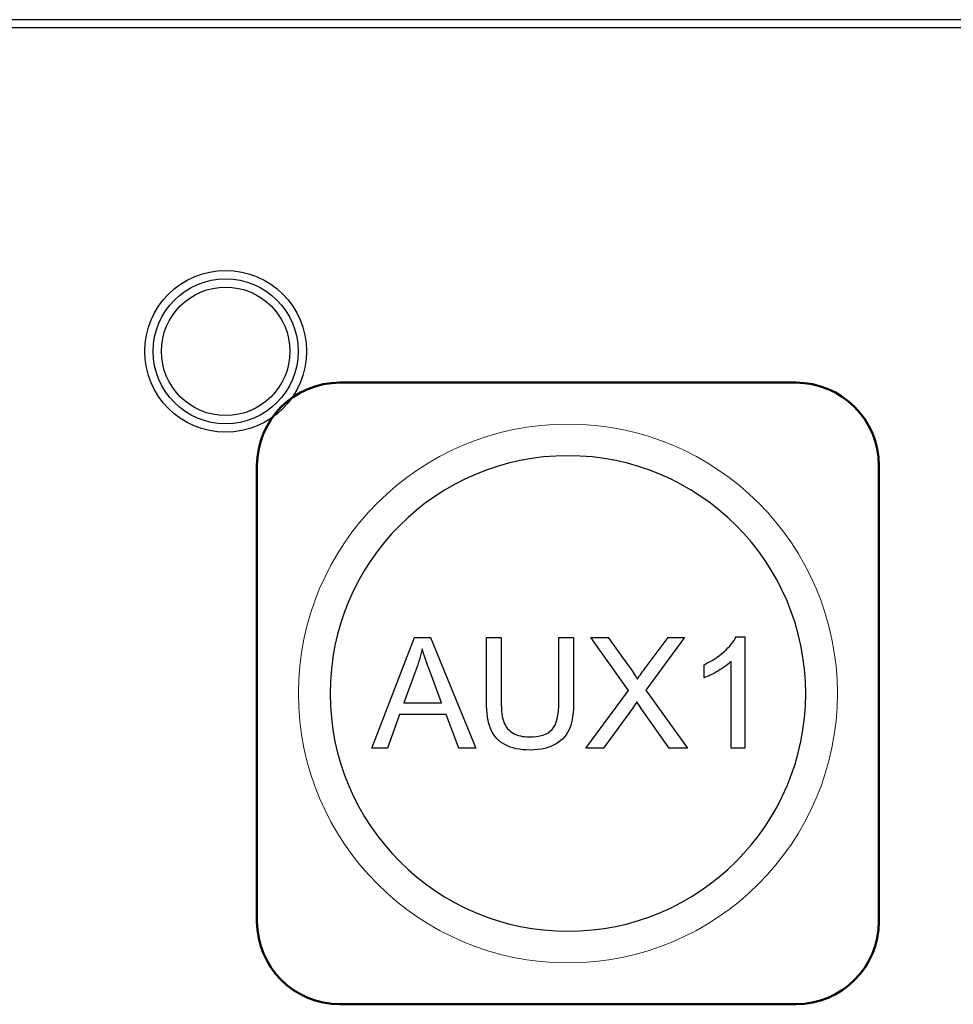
# Model space of a CAD drawing. Header units: millimetres. Extents: x 6964 to 8548, y -230 to 508.
# Tile 28 of 137: x 7329 to 7351, y -133 to -109. Entities that reach past the tile are written whole.
import ezdxf

# ---------------------------------------------------------------- set-up
doc = ezdxf.new("R2010")
doc.units = ezdxf.units.MM
doc.header["$LTSCALE"] = 3
doc.layers.add('layer 1', color=7, linetype='Continuous')

msp = doc.modelspace()

# ---------------------------------------------------------------- linework, layer by layer
at = {"linetype": 'Continuous', "lineweight": 30}
msp.add_line((7420.175, -109.33), (7059.322, -109.33), dxfattribs=at)
at = {"layer": 'layer 1'}
for points in [[(7420.175, -109.529), (7420.175, -109.529), (7059.322, -109.529), (7059.322, -109.529)], [(7337.296, -126.906), (7337.296, -126.906), (7338.322, -124.232), (7338.322, -124.232)], [(7338.322, -124.232), (7338.322, -124.232), (7338.711, -124.232), (7338.711, -124.232)], [(7338.711, -124.232), (7338.711, -124.232), (7339.8, -126.906), (7339.8, -126.906)], [(7340.062, -125.776), (7340.062, -125.776), (7340.062, -124.232), (7340.062, -124.232)], [(7340.062, -124.232), (7340.062, -124.232), (7340.417, -124.232), (7340.417, -124.232)], [(7340.417, -124.232), (7340.417, -124.232), (7340.417, -125.775), (7340.417, -125.775)], [(7341.806, -124.232), (7341.806, -124.232), (7342.161, -124.232), (7342.161, -124.232)], [(7341.806, -125.775), (7341.806, -125.775), (7341.806, -124.232), (7341.806, -124.232)], [(7342.161, -124.232), (7342.161, -124.232), (7342.161, -125.776), (7342.161, -125.776)], [(7343.488, -125.518), (7343.488, -125.518), (7342.578, -124.232), (7342.578, -124.232)], [(7342.578, -124.232), (7342.578, -124.232), (7342.999, -124.232), (7342.999, -124.232)], [(7342.999, -124.232), (7342.999, -124.232), (7343.487, -124.916), (7343.487, -124.916)], [(7344.834, -124.232), (7344.834, -124.232), (7343.905, -125.503), (7343.905, -125.503)], [(7343.912, -124.943), (7343.912, -124.943), (7344.446, -124.232), (7344.446, -124.232)], [(7344.446, -124.232), (7344.446, -124.232), (7344.834, -124.232), (7344.834, -124.232)], [(7345.789, -124.578), (7345.926, -124.455), (7346.024, -124.336), (7346.081, -124.22)], [(7346.081, -124.22), (7346.081, -124.22), (7346.293, -124.22), (7346.293, -124.22)], [(7346.293, -124.22), (7346.293, -124.22), (7346.293, -126.906), (7346.293, -126.906)], [(7338.506, -124.508), (7338.47, -124.682), (7338.421, -124.854), (7338.359, -125.023)], [(7338.698, -125.066), (7338.614, -124.841), (7338.551, -124.655), (7338.506, -124.508)], [(7345.307, -124.891), (7345.491, -124.806), (7345.651, -124.701), (7345.789, -124.578)], [(7343.487, -124.916), (7343.588, -125.058), (7343.658, -125.166), (7343.699, -125.241)], [(7343.699, -125.241), (7343.759, -125.148), (7343.83, -125.048), (7343.912, -124.943)], [(7345.307, -125.209), (7345.307, -125.209), (7345.307, -124.891), (7345.307, -124.891)], [(7345.964, -126.906), (7345.964, -126.906), (7345.964, -124.813), (7345.964, -124.813)], [(7338.359, -125.023), (7338.359, -125.023), (7338.066, -125.808), (7338.066, -125.808)], [(7338.977, -125.808), (7338.977, -125.808), (7338.698, -125.066), (7338.698, -125.066)], [(7342.455, -126.906), (7342.455, -126.906), (7343.488, -125.518), (7343.488, -125.518)], [(7343.905, -125.503), (7343.905, -125.503), (7344.905, -126.906), (7344.905, -126.906)], [(7338.066, -125.808), (7338.066, -125.808), (7338.977, -125.808), (7338.977, -125.808)], [(7340.164, -126.447), (7340.096, -126.283), (7340.062, -126.059), (7340.062, -125.776)], [(7340.417, -125.775), (7340.417, -126.008), (7340.439, -126.179), (7340.482, -126.289)], [(7341.641, -126.456), (7341.752, -126.338), (7341.806, -126.112), (7341.806, -125.775)], [(7342.161, -125.776), (7342.161, -126.045), (7342.131, -126.259), (7342.07, -126.417)], [(7343.686, -125.79), (7343.626, -125.88), (7343.584, -125.943), (7343.558, -125.978)], [(7343.795, -125.952), (7343.757, -125.898), (7343.72, -125.844), (7343.686, -125.79)], [(7337.962, -126.095), (7337.962, -126.095), (7337.672, -126.906), (7337.672, -126.906)], [(7339.088, -126.095), (7339.088, -126.095), (7337.962, -126.095), (7337.962, -126.095)], [(7339.397, -126.906), (7339.397, -126.906), (7339.088, -126.095), (7339.088, -126.095)], [(7343.558, -125.978), (7343.558, -125.978), (7342.88, -126.906), (7342.88, -126.906)], [(7344.47, -126.906), (7344.47, -126.906), (7343.795, -125.952), (7343.795, -125.952)], [(7340.482, -126.289), (7340.525, -126.399), (7340.598, -126.485), (7340.703, -126.544)], [(7340.505, -126.821), (7340.345, -126.735), (7340.232, -126.61), (7340.164, -126.447)], [(7342.07, -126.417), (7342.009, -126.574), (7341.9, -126.703), (7341.742, -126.802)], [(7337.672, -126.906), (7337.672, -126.906), (7337.296, -126.906), (7337.296, -126.906)], [(7339.8, -126.906), (7339.8, -126.906), (7339.397, -126.906), (7339.397, -126.906)], [(7342.88, -126.906), (7342.88, -126.906), (7342.455, -126.906), (7342.455, -126.906)], [(7344.905, -126.906), (7344.905, -126.906), (7344.47, -126.906), (7344.47, -126.906)], [(7346.293, -126.906), (7346.293, -126.906), (7345.964, -126.906), (7345.964, -126.906)]]:
    msp.add_open_spline(points, degree=3, dxfattribs=at)
for points, knots in [([(7335.72, -117.331), (7335.72, -116.254), (7334.846, -115.381), (7333.77, -115.381), (7333.77, -115.381), (7332.693, -115.381), (7331.82, -116.254), (7331.82, -117.331), (7331.82, -117.331), (7331.82, -118.408), (7332.693, -119.281), (7333.77, -119.281), (7333.77, -119.281), (7334.846, -119.281), (7335.72, -118.408), (7335.72, -117.331)], [0, 0, 0, 0, 0.2, 0.2, 0.2, 0.2, 0.4, 0.4, 0.4, 0.4, 0.6, 0.6, 0.6, 0.6, 1, 1, 1, 1]), ([(7335.52, -117.331), (7335.52, -116.364), (7334.736, -115.581), (7333.77, -115.581), (7333.77, -115.581), (7332.803, -115.581), (7332.02, -116.364), (7332.02, -117.331), (7332.02, -117.331), (7332.02, -118.297), (7332.803, -119.081), (7333.77, -119.081), (7333.77, -119.081), (7334.736, -119.081), (7335.52, -118.297), (7335.52, -117.331)], [0, 0, 0, 0, 0.2, 0.2, 0.2, 0.2, 0.4, 0.4, 0.4, 0.4, 0.6, 0.6, 0.6, 0.6, 1, 1, 1, 1]), ([(7335.32, -117.331), (7335.32, -116.475), (7334.626, -115.781), (7333.77, -115.781), (7333.77, -115.781), (7332.914, -115.781), (7332.22, -116.475), (7332.22, -117.331), (7332.22, -117.331), (7332.22, -118.187), (7332.914, -118.881), (7333.77, -118.881), (7333.77, -118.881), (7334.626, -118.881), (7335.32, -118.187), (7335.32, -117.331)], [0, 0, 0, 0, 0.2, 0.2, 0.2, 0.2, 0.4, 0.4, 0.4, 0.4, 0.6, 0.6, 0.6, 0.6, 1, 1, 1, 1]), ([(7345.964, -124.813), (7345.885, -124.889), (7345.781, -124.964), (7345.653, -125.04), (7345.653, -125.04), (7345.525, -125.115), (7345.409, -125.172), (7345.307, -125.209)], [0.2, 0.2, 0.2, 0.2, 0.3, 0.3, 0.3, 0.3, 0.4, 0.4, 0.4, 0.4]), ([(7340.703, -126.544), (7340.808, -126.603), (7340.936, -126.633), (7341.087, -126.633), (7341.087, -126.633), (7341.346, -126.633), (7341.531, -126.574), (7341.641, -126.456)], [0.7222222, 0.7222222, 0.7222222, 0.7222222, 0.7777778, 0.7777778, 0.7777778, 0.7777778, 0.8333333, 0.8333333, 0.8333333, 0.8333333]), ([(7341.742, -126.802), (7341.583, -126.901), (7341.376, -126.951), (7341.118, -126.951), (7341.118, -126.951), (7340.868, -126.951), (7340.663, -126.908), (7340.505, -126.821)], [0.2222222, 0.2222222, 0.2222222, 0.2222222, 0.2777778, 0.2777778, 0.2777778, 0.2777778, 0.3333333, 0.3333333, 0.3333333, 0.3333333])]:
    msp.add_open_spline(points, degree=3, knots=knots, dxfattribs=at)
at = {"layer": 'layer 1', "lineweight": 50}
for points in [[(7334.525, -120.085), (7334.525, -118.985), (7335.424, -118.086), (7336.524, -118.086)], [(7336.524, -118.086), (7336.524, -118.086), (7347.525, -118.086), (7347.525, -118.086)], [(7347.525, -118.086), (7348.625, -118.086), (7349.525, -118.985), (7349.525, -120.085)], [(7334.525, -131.086), (7334.525, -131.086), (7334.525, -120.085), (7334.525, -120.085)], [(7349.525, -120.085), (7349.525, -120.085), (7349.525, -131.086), (7349.525, -131.086)], [(7336.524, -133.086), (7335.424, -133.086), (7334.525, -132.186), (7334.525, -131.086)], [(7349.525, -131.086), (7349.525, -132.186), (7348.625, -133.086), (7347.525, -133.086)], [(7347.525, -133.086), (7347.525, -133.086), (7336.524, -133.086), (7336.524, -133.086)]]:
    msp.add_open_spline(points, degree=3, dxfattribs=at)
at = {"layer": 'layer 1', "lineweight": 9}
for points, knots in [([(7348.525, -125.586), (7348.525, -121.996), (7345.614, -119.086), (7342.025, -119.086), (7342.025, -119.086), (7338.435, -119.086), (7335.525, -121.996), (7335.525, -125.586), (7335.525, -125.586), (7335.525, -129.175), (7338.435, -132.086), (7342.025, -132.086)], [0, 0, 0, 0, 0.2, 0.2, 0.2, 0.2, 0.4, 0.4, 0.4, 0.4, 0.6, 0.6, 0.6, 0.6]), ([(7345.964, -124.813), (7345.885, -124.889), (7345.781, -124.964), (7345.653, -125.04), (7345.653, -125.04), (7345.525, -125.115), (7345.409, -125.172), (7345.307, -125.209)], [0.2, 0.2, 0.2, 0.2, 0.3, 0.3, 0.3, 0.3, 0.4, 0.4, 0.4, 0.4]), ([(7340.703, -126.544), (7340.808, -126.603), (7340.936, -126.633), (7341.087, -126.633), (7341.087, -126.633), (7341.346, -126.633), (7341.531, -126.574), (7341.641, -126.456)], [0.7222222, 0.7222222, 0.7222222, 0.7222222, 0.7777778, 0.7777778, 0.7777778, 0.7777778, 0.8333333, 0.8333333, 0.8333333, 0.8333333]), ([(7341.742, -126.802), (7341.583, -126.901), (7341.376, -126.951), (7341.118, -126.951), (7341.118, -126.951), (7340.868, -126.951), (7340.663, -126.908), (7340.505, -126.821)], [0.2222222, 0.2222222, 0.2222222, 0.2222222, 0.2777778, 0.2777778, 0.2777778, 0.2777778, 0.3333333, 0.3333333, 0.3333333, 0.3333333])]:
    msp.add_open_spline(points, degree=3, knots=knots, dxfattribs=at)
at = {"layer": 'layer 1', "lineweight": 25}
for points, knots in [([(7347.76, -125.586), (7347.76, -122.418), (7345.192, -119.85), (7342.025, -119.85), (7342.025, -119.85), (7338.857, -119.85), (7336.289, -122.418), (7336.289, -125.586)], [0, 0, 0, 0, 0.2, 0.2, 0.2, 0.2, 0.4, 0.4, 0.4, 0.4]), ([(7336.289, -125.586), (7336.289, -128.753), (7338.857, -131.321), (7342.025, -131.321), (7342.025, -131.321), (7345.192, -131.321), (7347.76, -128.753), (7347.76, -125.586)], [0.4, 0.4, 0.4, 0.4, 0.6, 0.6, 0.6, 0.6, 1, 1, 1, 1])]:
    msp.add_open_spline(points, degree=3, knots=knots, dxfattribs=at)
at = {"layer": 'layer 1', "lineweight": 9}
for points in [[(7337.296, -126.906), (7337.296, -126.906), (7338.322, -124.232), (7338.322, -124.232)], [(7338.322, -124.232), (7338.322, -124.232), (7338.711, -124.232), (7338.711, -124.232)], [(7338.711, -124.232), (7338.711, -124.232), (7339.8, -126.906), (7339.8, -126.906)], [(7340.062, -125.776), (7340.062, -125.776), (7340.062, -124.232), (7340.062, -124.232)], [(7340.062, -124.232), (7340.062, -124.232), (7340.417, -124.232), (7340.417, -124.232)], [(7340.417, -124.232), (7340.417, -124.232), (7340.417, -125.775), (7340.417, -125.775)], [(7341.806, -124.232), (7341.806, -124.232), (7342.161, -124.232), (7342.161, -124.232)], [(7341.806, -125.775), (7341.806, -125.775), (7341.806, -124.232), (7341.806, -124.232)], [(7342.161, -124.232), (7342.161, -124.232), (7342.161, -125.776), (7342.161, -125.776)], [(7343.488, -125.518), (7343.488, -125.518), (7342.578, -124.232), (7342.578, -124.232)], [(7342.578, -124.232), (7342.578, -124.232), (7342.999, -124.232), (7342.999, -124.232)], [(7342.999, -124.232), (7342.999, -124.232), (7343.487, -124.916), (7343.487, -124.916)], [(7344.834, -124.232), (7344.834, -124.232), (7343.905, -125.503), (7343.905, -125.503)], [(7343.912, -124.943), (7343.912, -124.943), (7344.446, -124.232), (7344.446, -124.232)], [(7344.446, -124.232), (7344.446, -124.232), (7344.834, -124.232), (7344.834, -124.232)], [(7345.789, -124.578), (7345.926, -124.455), (7346.024, -124.336), (7346.081, -124.22)], [(7346.081, -124.22), (7346.081, -124.22), (7346.293, -124.22), (7346.293, -124.22)], [(7346.293, -124.22), (7346.293, -124.22), (7346.293, -126.906), (7346.293, -126.906)], [(7338.506, -124.508), (7338.47, -124.682), (7338.421, -124.854), (7338.359, -125.023)], [(7338.698, -125.066), (7338.614, -124.841), (7338.551, -124.655), (7338.506, -124.508)], [(7345.307, -124.891), (7345.491, -124.806), (7345.651, -124.701), (7345.789, -124.578)], [(7343.487, -124.916), (7343.588, -125.058), (7343.658, -125.166), (7343.699, -125.241)], [(7343.699, -125.241), (7343.759, -125.148), (7343.83, -125.048), (7343.912, -124.943)], [(7345.307, -125.209), (7345.307, -125.209), (7345.307, -124.891), (7345.307, -124.891)], [(7345.964, -126.906), (7345.964, -126.906), (7345.964, -124.813), (7345.964, -124.813)], [(7338.359, -125.023), (7338.359, -125.023), (7338.066, -125.808), (7338.066, -125.808)], [(7338.977, -125.808), (7338.977, -125.808), (7338.698, -125.066), (7338.698, -125.066)], [(7342.025, -132.086), (7345.614, -132.086), (7348.525, -129.175), (7348.525, -125.586)], [(7342.455, -126.906), (7342.455, -126.906), (7343.488, -125.518), (7343.488, -125.518)], [(7343.905, -125.503), (7343.905, -125.503), (7344.905, -126.906), (7344.905, -126.906)], [(7338.066, -125.808), (7338.066, -125.808), (7338.977, -125.808), (7338.977, -125.808)], [(7340.164, -126.447), (7340.096, -126.283), (7340.062, -126.059), (7340.062, -125.776)], [(7340.417, -125.775), (7340.417, -126.008), (7340.439, -126.179), (7340.482, -126.289)], [(7341.641, -126.456), (7341.752, -126.338), (7341.806, -126.112), (7341.806, -125.775)], [(7342.161, -125.776), (7342.161, -126.045), (7342.131, -126.259), (7342.07, -126.417)], [(7343.686, -125.79), (7343.626, -125.88), (7343.584, -125.943), (7343.558, -125.978)], [(7343.795, -125.952), (7343.757, -125.898), (7343.72, -125.844), (7343.686, -125.79)], [(7337.962, -126.095), (7337.962, -126.095), (7337.672, -126.906), (7337.672, -126.906)], [(7339.088, -126.095), (7339.088, -126.095), (7337.962, -126.095), (7337.962, -126.095)], [(7339.397, -126.906), (7339.397, -126.906), (7339.088, -126.095), (7339.088, -126.095)], [(7343.558, -125.978), (7343.558, -125.978), (7342.88, -126.906), (7342.88, -126.906)], [(7344.47, -126.906), (7344.47, -126.906), (7343.795, -125.952), (7343.795, -125.952)], [(7340.482, -126.289), (7340.525, -126.399), (7340.598, -126.485), (7340.703, -126.544)], [(7340.505, -126.821), (7340.345, -126.735), (7340.232, -126.61), (7340.164, -126.447)], [(7342.07, -126.417), (7342.009, -126.574), (7341.9, -126.703), (7341.742, -126.802)], [(7337.672, -126.906), (7337.672, -126.906), (7337.296, -126.906), (7337.296, -126.906)], [(7339.8, -126.906), (7339.8, -126.906), (7339.397, -126.906), (7339.397, -126.906)], [(7342.88, -126.906), (7342.88, -126.906), (7342.455, -126.906), (7342.455, -126.906)], [(7344.905, -126.906), (7344.905, -126.906), (7344.47, -126.906), (7344.47, -126.906)], [(7346.293, -126.906), (7346.293, -126.906), (7345.964, -126.906), (7345.964, -126.906)]]:
    msp.add_open_spline(points, degree=3, dxfattribs=at)

doc.saveas('drawing.dxf')
